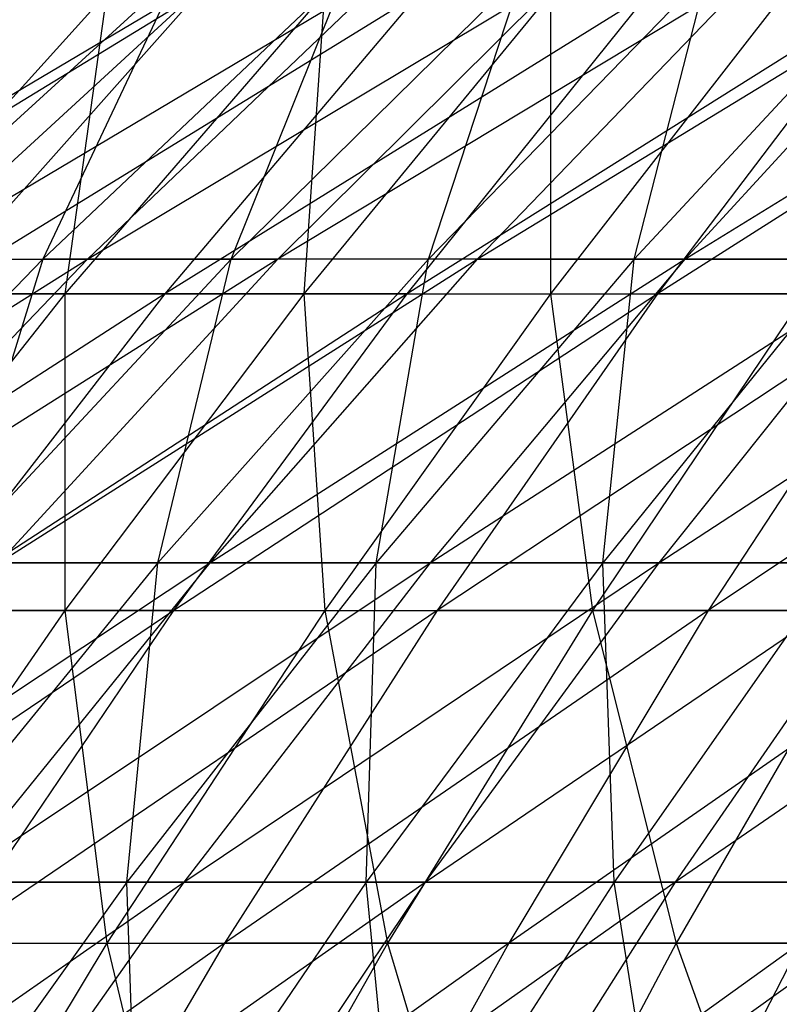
# Model space of a CAD drawing. Extents: x -125 to 125, y -143 to 0.
# Tile 235 of 256: x -24.66 to -20.82, y -39.44 to -34.46. Entities that reach past the tile are written whole.
import ezdxf

# ---------------------------------------------------------------- set-up
doc = ezdxf.new("R2010")
doc.units = 0
doc.header["$LTSCALE"] = 25.4
doc.layers.get('0').update_dxf_attribs({"linetype": 'CONTINUOUS'})

# ---------------------------------------------------------------- blocks, each defined once
blk = doc.blocks.new('NL2500027000_STL_3')
at = {"color": 0}
for p, q in [((-26.1073, -35.672, -19.3547), (-23.6619, -34.2219, -19.1963)), ((-26.1073, -35.672, -19.3547), (-23.6619, -34.2219, -19.1963)), ((-25.4523, -35.672, 20.2083), (-23.8626, -34.2219, 18.9462)), ((-25.4523, -35.672, 20.2083), (-23.8626, -34.2219, 18.9462)), ((-23.6619, -34.2219, -19.1963), (-25.2382, -35.672, -20.4751)), ((-25.2382, -35.672, -20.4751), (-22.802, -34.2219, -20.2101)), ((-23.6619, -34.2219, -19.1963), (-25.2382, -35.672, -20.4751)), ((-25.2382, -35.672, -20.4751), (-22.802, -34.2219, -20.2101)), ((-23.8626, -34.2219, 18.9462), (-24.5466, -35.672, 21.2993)), ((-23.0135, -34.2219, 19.969), (-24.5466, -35.672, 21.2993)), ((-23.8626, -34.2219, 18.9462), (-24.5466, -35.672, 21.2993)), ((-23.0135, -34.2219, 19.969), (-24.5466, -35.672, 21.2993)), ((-22.802, -34.2219, -20.2101), (-24.3211, -35.672, -21.5565)), ((-24.3211, -35.672, -21.5565), (-21.8988, -34.2219, -21.1855)), ((-22.802, -34.2219, -20.2101), (-24.3211, -35.672, -21.5565)), ((-24.3211, -35.672, -21.5565), (-21.8988, -34.2219, -21.1855)), ((-22.1205, -34.2219, 20.9538), (-23.5942, -35.672, 22.3498)), ((-23.5942, -35.672, 22.3498), (-23.0135, -34.2219, 19.969)), ((-22.1205, -34.2219, 20.9538), (-23.5942, -35.672, 22.3498)), ((-23.5942, -35.672, 22.3498), (-23.0135, -34.2219, 19.969)), ((-20.9538, -34.2219, -22.1205), (-23.3576, -35.672, -22.5969)), ((-21.8988, -34.2219, -21.1855), (-23.3576, -35.672, -22.5969)), ((-20.9538, -34.2219, -22.1205), (-23.3576, -35.672, -22.5969)), ((-21.8988, -34.2219, -21.1855), (-23.3576, -35.672, -22.5969)), ((-21.1855, -34.2219, 21.8988), (-22.5969, -35.672, 23.3576)), ((-22.5969, -35.672, 23.3576), (-22.1205, -34.2219, 20.9538)), ((-21.1855, -34.2219, 21.8988), (-22.5969, -35.672, 23.3576)), ((-22.5969, -35.672, 23.3576), (-22.1205, -34.2219, 20.9538)), ((-22.3498, -35.672, -23.5942), (-20.9538, -34.2219, -22.1205)), ((-22.3498, -35.672, -23.5942), (-20.9538, -34.2219, -22.1205)), ((-22.3498, -35.672, -23.5942), (-19.969, -34.2219, -23.0135)), ((-22.3498, -35.672, -23.5942), (-19.969, -34.2219, -23.0135)), ((-20.2101, -34.2219, 22.802), (-21.5565, -35.672, 24.3211)), ((-21.5565, -35.672, 24.3211), (-21.1855, -34.2219, 21.8988)), ((-20.2101, -34.2219, 22.802), (-21.5565, -35.672, 24.3211)), ((-21.5565, -35.672, 24.3211), (-21.1855, -34.2219, 21.8988)), ((-19.969, -34.2219, -23.0135), (-21.2993, -35.672, -24.5466)), ((-21.2993, -35.672, -24.5466), (-18.9462, -34.2219, -23.8626)), ((-19.969, -34.2219, -23.0135), (-21.2993, -35.672, -24.5466)), ((-21.2993, -35.672, -24.5466), (-18.9462, -34.2219, -23.8626)), ((-23.7622, -34.3282, -26.0461), (-26.2497, -35.8473, -26.4421)), ((-23.7622, -34.3282, -26.0461), (-26.2497, -35.8473, -26.4421)), ((-24.2232, -34.3282, 25.6179), (-25.5989, -35.8473, 27.0727)), ((-24.2232, -34.3282, 25.6179), (-25.5989, -35.8473, 27.0727)), ((-22.6431, -34.3282, -27.0246), (-25.1117, -35.8473, -27.5252)), ((-25.1117, -35.8473, -27.5252), (-23.7622, -34.3282, -26.0461)), ((-22.6431, -34.3282, -27.0246), (-25.1117, -35.8473, -27.5252)), ((-25.1117, -35.8473, -27.5252), (-23.7622, -34.3282, -26.0461)), ((-23.1217, -34.3282, 26.6163), (-24.4348, -35.8473, 28.1278)), ((-23.1217, -34.3282, 26.6163), (-24.4348, -35.8473, 28.1278)), ((-24.2232, -34.3282, 25.6179), (-24.4348, -35.8473, 28.1278)), ((-24.2232, -34.3282, 25.6179), (-24.4348, -35.8473, 28.1278)), ((-22.6431, -34.3282, -27.0246), (-23.929, -35.8473, -28.5594)), ((-21.4837, -34.3282, -27.9552), (-23.929, -35.8473, -28.5594)), ((-22.6431, -34.3282, -27.0246), (-23.929, -35.8473, -28.5594)), ((-21.4837, -34.3282, -27.9552), (-23.929, -35.8473, -28.5594)), ((-21.9791, -34.3282, 27.5673), (-23.2273, -35.8473, 29.1329)), ((-21.9791, -34.3282, 27.5673), (-23.2273, -35.8473, 29.1329)), ((-23.1217, -34.3282, 26.6163), (-23.2273, -35.8473, 29.1329)), ((-23.1217, -34.3282, 26.6163), (-23.2273, -35.8473, 29.1329)), ((-22.7037, -35.8473, -29.5427), (-21.4837, -34.3282, -27.9552)), ((-20.2861, -34.3282, -28.836), (-22.7037, -35.8473, -29.5427)), ((-20.2861, -34.3282, -28.836), (-22.7037, -35.8473, -29.5427)), ((-22.7037, -35.8473, -29.5427), (-21.4837, -34.3282, -27.9552)), ((-21.9791, -34.3282, 27.5673), (-21.9785, -35.8473, 30.0862)), ((-21.9791, -34.3282, 27.5673), (-21.9785, -35.8473, 30.0862)), ((-20.7974, -34.3282, 28.4694), (-21.9785, -35.8473, 30.0862)), ((-20.7974, -34.3282, 28.4694), (-21.9785, -35.8473, 30.0862)), ((-20.2861, -34.3282, -28.836), (-21.4381, -35.8473, -30.4736)), ((-20.2861, -34.3282, -28.836), (-21.4381, -35.8473, -30.4736)), ((-19.0524, -34.3282, -29.6655), (-21.4381, -35.8473, -30.4736)), ((-19.0524, -34.3282, -29.6655), (-21.4381, -35.8473, -30.4736)), ((-26.7655, -37.2067, -21.7142), (-24.3211, -35.672, -21.5565)), ((-26.7655, -37.2067, -21.7142), (-24.3211, -35.672, -21.5565)), ((-26.0321, -37.2067, 22.5883), (-24.5466, -35.672, 21.2993)), ((-26.0321, -37.2067, 22.5883), (-24.5466, -35.672, 21.2993)), ((-23.3576, -35.672, -22.5969), (-25.7929, -37.2067, -22.861)), ((-24.3211, -35.672, -21.5565), (-25.7929, -37.2067, -22.861)), ((-23.3576, -35.672, -22.5969), (-25.7929, -37.2067, -22.861)), ((-24.3211, -35.672, -21.5565), (-25.7929, -37.2067, -22.861)), ((-25.4523, -35.672, 20.2083), (-24.5466, -35.672, 21.2993)), ((-25.4523, -35.672, 20.2083), (-24.5466, -35.672, 21.2993)), ((-25.2382, -35.672, -20.4751), (-24.3211, -35.672, -21.5565)), ((-25.2382, -35.672, -20.4751), (-24.3211, -35.672, -21.5565)), ((-24.5466, -35.672, 21.2993), (-25.022, -37.2067, 23.7023)), ((-23.5942, -35.672, 22.3498), (-25.022, -37.2067, 23.7023)), ((-24.5466, -35.672, 21.2993), (-25.022, -37.2067, 23.7023)), ((-23.5942, -35.672, 22.3498), (-25.022, -37.2067, 23.7023)), ((-24.7712, -37.2067, -23.9643), (-23.3576, -35.672, -22.5969)), ((-24.7712, -37.2067, -23.9643), (-23.3576, -35.672, -22.5969)), ((-24.7712, -37.2067, -23.9643), (-22.3498, -35.672, -23.5942)), ((-24.7712, -37.2067, -23.9643), (-22.3498, -35.672, -23.5942)), ((-23.5942, -35.672, 22.3498), (-24.5466, -35.672, 21.2993)), ((-23.5942, -35.672, 22.3498), (-24.5466, -35.672, 21.2993)), ((-24.3211, -35.672, -21.5565), (-23.3576, -35.672, -22.5969)), ((-24.3211, -35.672, -21.5565), (-23.3576, -35.672, -22.5969)), ((-22.5969, -35.672, 23.3576), (-23.9643, -37.2067, 24.7712)), ((-23.9643, -37.2067, 24.7712), (-23.5942, -35.672, 22.3498)), ((-22.5969, -35.672, 23.3576), (-23.9643, -37.2067, 24.7712)), ((-23.9643, -37.2067, 24.7712), (-23.5942, -35.672, 22.3498)), ((-22.3498, -35.672, -23.5942), (-23.7023, -37.2067, -25.022)), ((-23.7023, -37.2067, -25.022), (-21.2993, -35.672, -24.5466)), ((-22.3498, -35.672, -23.5942), (-23.7023, -37.2067, -25.022)), ((-23.7023, -37.2067, -25.022), (-21.2993, -35.672, -24.5466)), ((-22.5969, -35.672, 23.3576), (-23.5942, -35.672, 22.3498)), ((-22.5969, -35.672, 23.3576), (-23.5942, -35.672, 22.3498)), ((-22.3498, -35.672, -23.5942), (-23.3576, -35.672, -22.5969)), ((-22.3498, -35.672, -23.5942), (-23.3576, -35.672, -22.5969)), ((-21.5565, -35.672, 24.3211), (-22.861, -37.2067, 25.7929)), ((-22.861, -37.2067, 25.7929), (-22.5969, -35.672, 23.3576)), ((-21.5565, -35.672, 24.3211), (-22.861, -37.2067, 25.7929)), ((-22.861, -37.2067, 25.7929), (-22.5969, -35.672, 23.3576)), ((-21.5565, -35.672, 24.3211), (-22.5969, -35.672, 23.3576)), ((-21.5565, -35.672, 24.3211), (-22.5969, -35.672, 23.3576)), ((-21.2993, -35.672, -24.5466), (-22.5883, -37.2067, -26.0321)), ((-22.5883, -37.2067, -26.0321), (-20.2083, -35.672, -25.4523)), ((-21.2993, -35.672, -24.5466), (-22.5883, -37.2067, -26.0321)), ((-22.5883, -37.2067, -26.0321), (-20.2083, -35.672, -25.4523)), ((-22.3498, -35.672, -23.5942), (-21.2993, -35.672, -24.5466)), ((-22.3498, -35.672, -23.5942), (-21.2993, -35.672, -24.5466)), ((-20.4751, -35.672, 25.2382), (-21.7142, -37.2067, 26.7655)), ((-21.7142, -37.2067, 26.7655), (-21.5565, -35.672, 24.3211)), ((-20.4751, -35.672, 25.2382), (-21.7142, -37.2067, 26.7655)), ((-21.7142, -37.2067, 26.7655), (-21.5565, -35.672, 24.3211)), ((-20.4751, -35.672, 25.2382), (-21.5565, -35.672, 24.3211)), ((-20.4751, -35.672, 25.2382), (-21.5565, -35.672, 24.3211)), ((-20.2083, -35.672, -25.4523), (-21.4313, -37.2067, -26.9926)), ((-21.4313, -37.2067, -26.9926), (-19.0789, -35.672, -26.3096)), ((-20.2083, -35.672, -25.4523), (-21.4313, -37.2067, -26.9926)), ((-21.4313, -37.2067, -26.9926), (-19.0789, -35.672, -26.3096)), ((-21.2993, -35.672, -24.5466), (-20.2083, -35.672, -25.4523)), ((-21.2993, -35.672, -24.5466), (-20.2083, -35.672, -25.4523)), ((-23.929, -35.8473, -28.5594), (-26.4171, -37.4489, -28.9561)), ((-23.929, -35.8473, -28.5594), (-26.4171, -37.4489, -28.9561)), ((-24.4348, -35.8473, 28.1278), (-25.705, -37.4489, 29.59)), ((-24.4348, -35.8473, 28.1278), (-25.705, -37.4489, 29.59)), ((-25.5989, -35.8473, 27.0727), (-24.4348, -35.8473, 28.1278)), ((-25.5989, -35.8473, 27.0727), (-24.4348, -35.8473, 28.1278)), ((-23.929, -35.8473, -28.5594), (-25.1729, -37.4489, -30.044)), ((-22.7037, -35.8473, -29.5427), (-25.1729, -37.4489, -30.044)), ((-23.929, -35.8473, -28.5594), (-25.1729, -37.4489, -30.044)), ((-22.7037, -35.8473, -29.5427), (-25.1729, -37.4489, -30.044)), ((-23.929, -35.8473, -28.5594), (-25.1117, -35.8473, -27.5252)), ((-23.929, -35.8473, -28.5594), (-25.1117, -35.8473, -27.5252)), ((-24.4348, -35.8473, 28.1278), (-23.2273, -35.8473, 29.1329)), ((-23.2273, -35.8473, 29.1329), (-24.4348, -37.4489, 30.6473)), ((-23.2273, -35.8473, 29.1329), (-24.4348, -37.4489, 30.6473)), ((-24.4348, -35.8473, 28.1278), (-23.2273, -35.8473, 29.1329)), ((-24.4348, -35.8473, 28.1278), (-24.4348, -37.4489, 30.6473)), ((-24.4348, -35.8473, 28.1278), (-24.4348, -37.4489, 30.6473)), ((-22.7037, -35.8473, -29.5427), (-23.929, -35.8473, -28.5594)), ((-22.7037, -35.8473, -29.5427), (-23.929, -35.8473, -28.5594)), ((-23.8839, -37.4489, -31.0785), (-22.7037, -35.8473, -29.5427)), ((-21.4381, -35.8473, -30.4736), (-23.8839, -37.4489, -31.0785)), ((-21.4381, -35.8473, -30.4736), (-23.8839, -37.4489, -31.0785)), ((-23.8839, -37.4489, -31.0785), (-22.7037, -35.8473, -29.5427)), ((-23.2273, -35.8473, 29.1329), (-21.9785, -35.8473, 30.0862)), ((-23.2273, -35.8473, 29.1329), (-21.9785, -35.8473, 30.0862)), ((-23.2273, -35.8473, 29.1329), (-23.1211, -37.4489, 31.6502)), ((-23.2273, -35.8473, 29.1329), (-23.1211, -37.4489, 31.6502)), ((-21.9785, -35.8473, 30.0862), (-23.1211, -37.4489, 31.6502)), ((-21.9785, -35.8473, 30.0862), (-23.1211, -37.4489, 31.6502)), ((-22.7037, -35.8473, -29.5427), (-21.4381, -35.8473, -30.4736)), ((-22.7037, -35.8473, -29.5427), (-21.4381, -35.8473, -30.4736)), ((-21.4381, -35.8473, -30.4736), (-22.5526, -37.4489, -32.0577)), ((-21.4381, -35.8473, -30.4736), (-22.5526, -37.4489, -32.0577)), ((-20.1344, -35.8473, -31.3503), (-22.5526, -37.4489, -32.0577)), ((-20.1344, -35.8473, -31.3503), (-22.5526, -37.4489, -32.0577)), ((-21.9785, -35.8473, 30.0862), (-20.6907, -35.8473, 30.986)), ((-21.9785, -35.8473, 30.0862), (-20.6907, -35.8473, 30.986)), ((-21.9785, -35.8473, 30.0862), (-21.7662, -37.4489, 32.5967)), ((-21.9785, -35.8473, 30.0862), (-21.7662, -37.4489, 32.5967)), ((-20.6907, -35.8473, 30.986), (-21.7662, -37.4489, 32.5967)), ((-20.6907, -35.8473, 30.986), (-21.7662, -37.4489, 32.5967)), ((-20.1344, -35.8473, -31.3503), (-21.4381, -35.8473, -30.4736)), ((-20.1344, -35.8473, -31.3503), (-21.4381, -35.8473, -30.4736)), ((-20.1344, -35.8473, -31.3503), (-21.1811, -37.4489, -32.98)), ((-20.1344, -35.8473, -31.3503), (-21.1811, -37.4489, -32.98)), ((-18.7949, -35.8473, -32.1712), (-21.1811, -37.4489, -32.98)), ((-18.7949, -35.8473, -32.1712), (-21.1811, -37.4489, -32.98)), ((-26.1368, -38.8231, -25.2855), (-23.7023, -37.2067, -25.022)), ((-26.1368, -38.8231, -25.2855), (-23.7023, -37.2067, -25.022)), ((-23.9643, -37.2067, 24.7712), (-25.2855, -38.8231, 26.1368)), ((-23.9643, -37.2067, 24.7712), (-25.2855, -38.8231, 26.1368)), ((-23.9643, -37.2067, 24.7712), (-25.022, -37.2067, 23.7023)), ((-23.9643, -37.2067, 24.7712), (-25.022, -37.2067, 23.7023)), ((-23.7023, -37.2067, -25.022), (-25.009, -38.8231, -26.4015)), ((-25.009, -38.8231, -26.4015), (-22.5883, -37.2067, -26.0321)), ((-23.7023, -37.2067, -25.022), (-25.009, -38.8231, -26.4015)), ((-25.009, -38.8231, -26.4015), (-22.5883, -37.2067, -26.0321)), ((-24.7712, -37.2067, -23.9643), (-23.7023, -37.2067, -25.022)), ((-24.7712, -37.2067, -23.9643), (-23.7023, -37.2067, -25.022)), ((-22.861, -37.2067, 25.7929), (-24.1213, -38.8231, 27.2148)), ((-24.1213, -38.8231, 27.2148), (-23.9643, -37.2067, 24.7712)), ((-22.861, -37.2067, 25.7929), (-24.1213, -38.8231, 27.2148)), ((-24.1213, -38.8231, 27.2148), (-23.9643, -37.2067, 24.7712)), ((-22.861, -37.2067, 25.7929), (-23.9643, -37.2067, 24.7712)), ((-22.861, -37.2067, 25.7929), (-23.9643, -37.2067, 24.7712)), ((-22.5883, -37.2067, -26.0321), (-23.8336, -38.8231, -27.4672)), ((-23.8336, -38.8231, -27.4672), (-21.4313, -37.2067, -26.9926)), ((-22.5883, -37.2067, -26.0321), (-23.8336, -38.8231, -27.4672)), ((-23.8336, -38.8231, -27.4672), (-21.4313, -37.2067, -26.9926)), ((-23.7023, -37.2067, -25.022), (-22.5883, -37.2067, -26.0321)), ((-23.7023, -37.2067, -25.022), (-22.5883, -37.2067, -26.0321)), ((-21.7142, -37.2067, 26.7655), (-22.9113, -38.8231, 28.2411)), ((-22.9113, -38.8231, 28.2411), (-22.861, -37.2067, 25.7929)), ((-21.7142, -37.2067, 26.7655), (-22.9113, -38.8231, 28.2411)), ((-22.9113, -38.8231, 28.2411), (-22.861, -37.2067, 25.7929)), ((-21.7142, -37.2067, 26.7655), (-22.861, -37.2067, 25.7929)), ((-21.7142, -37.2067, 26.7655), (-22.861, -37.2067, 25.7929)), ((-21.4313, -37.2067, -26.9926), (-22.6128, -38.8231, -28.4807)), ((-22.6128, -38.8231, -28.4807), (-20.2335, -37.2067, -27.9017)), ((-21.4313, -37.2067, -26.9926), (-22.6128, -38.8231, -28.4807)), ((-22.6128, -38.8231, -28.4807), (-20.2335, -37.2067, -27.9017)), ((-22.5883, -37.2067, -26.0321), (-21.4313, -37.2067, -26.9926)), ((-22.5883, -37.2067, -26.0321), (-21.4313, -37.2067, -26.9926)), ((-20.526, -37.2067, 27.6872), (-21.7142, -37.2067, 26.7655)), ((-20.526, -37.2067, 27.6872), (-21.7142, -37.2067, 26.7655)), ((-21.6576, -38.8231, 29.2136), (-21.7142, -37.2067, 26.7655)), ((-21.6576, -38.8231, 29.2136), (-21.7142, -37.2067, 26.7655)), ((-20.526, -37.2067, 27.6872), (-21.6576, -38.8231, 29.2136)), ((-20.526, -37.2067, 27.6872), (-21.6576, -38.8231, 29.2136)), ((-21.4313, -37.2067, -26.9926), (-20.2335, -37.2067, -27.9017)), ((-21.4313, -37.2067, -26.9926), (-20.2335, -37.2067, -27.9017)), ((-18.9972, -37.2067, -28.7577), (-21.3489, -38.8231, -29.4399)), ((-20.2335, -37.2067, -27.9017), (-21.3489, -38.8231, -29.4399)), ((-18.9972, -37.2067, -28.7577), (-21.3489, -38.8231, -29.4399)), ((-20.2335, -37.2067, -27.9017), (-21.3489, -38.8231, -29.4399)), ((-23.8839, -37.4489, -31.0785), (-26.3726, -39.1303, -31.4759)), ((-23.8839, -37.4489, -31.0785), (-26.3726, -39.1303, -31.4759)), ((-25.705, -37.4489, 29.59), (-24.4348, -37.4489, 30.6473)), ((-25.705, -37.4489, 29.59), (-24.4348, -37.4489, 30.6473)), ((-24.4348, -37.4489, 30.6473), (-25.5993, -39.1303, 32.108)), ((-24.4348, -37.4489, 30.6473), (-25.5993, -39.1303, 32.108)), ((-23.8839, -37.4489, -31.0785), (-25.1729, -37.4489, -30.044)), ((-23.8839, -37.4489, -31.0785), (-25.1729, -37.4489, -30.044)), ((-25.0223, -39.1303, -32.5597), (-23.8839, -37.4489, -31.0785)), ((-22.5526, -37.4489, -32.0577), (-25.0223, -39.1303, -32.5597)), ((-22.5526, -37.4489, -32.0577), (-25.0223, -39.1303, -32.5597)), ((-25.0223, -39.1303, -32.5597), (-23.8839, -37.4489, -31.0785)), ((-24.4348, -37.4489, 30.6473), (-23.1211, -37.4489, 31.6502)), ((-24.4348, -37.4489, 30.6473), (-23.1211, -37.4489, 31.6502)), ((-24.4348, -37.4489, 30.6473), (-24.223, -39.1303, 33.1586)), ((-24.4348, -37.4489, 30.6473), (-24.223, -39.1303, 33.1586)), ((-23.1211, -37.4489, 31.6502), (-24.223, -39.1303, 33.1586)), ((-23.1211, -37.4489, 31.6502), (-24.223, -39.1303, 33.1586)), ((-23.8839, -37.4489, -31.0785), (-22.5526, -37.4489, -32.0577)), ((-23.8839, -37.4489, -31.0785), (-22.5526, -37.4489, -32.0577)), ((-22.5526, -37.4489, -32.0577), (-23.6274, -39.1303, -33.5856)), ((-22.5526, -37.4489, -32.0577), (-23.6274, -39.1303, -33.5856)), ((-21.1811, -37.4489, -32.98), (-23.6274, -39.1303, -33.5856)), ((-21.1811, -37.4489, -32.98), (-23.6274, -39.1303, -33.5856)), ((-23.1211, -37.4489, 31.6502), (-21.7662, -37.4489, 32.5967)), ((-23.1211, -37.4489, 31.6502), (-21.7662, -37.4489, 32.5967)), ((-23.1211, -37.4489, 31.6502), (-22.8036, -39.1303, 34.1503)), ((-23.1211, -37.4489, 31.6502), (-22.8036, -39.1303, 34.1503)), ((-21.7662, -37.4489, 32.5967), (-22.8036, -39.1303, 34.1503)), ((-21.7662, -37.4489, 32.5967), (-22.8036, -39.1303, 34.1503)), ((-21.1811, -37.4489, -32.98), (-22.5526, -37.4489, -32.0577)), ((-21.1811, -37.4489, -32.98), (-22.5526, -37.4489, -32.0577)), ((-21.1811, -37.4489, -32.98), (-22.1906, -39.1303, -34.5518)), ((-21.1811, -37.4489, -32.98), (-22.1906, -39.1303, -34.5518)), ((-19.7719, -37.4489, -33.8436), (-22.1906, -39.1303, -34.5518)), ((-19.7719, -37.4489, -33.8436), (-22.1906, -39.1303, -34.5518)), ((-21.7662, -37.4489, 32.5967), (-20.3727, -37.4489, 33.4853)), ((-21.7662, -37.4489, 32.5967), (-20.3727, -37.4489, 33.4853)), ((-21.7662, -37.4489, 32.5967), (-21.3437, -39.1303, 35.0813)), ((-21.7662, -37.4489, 32.5967), (-21.3437, -39.1303, 35.0813)), ((-20.3727, -37.4489, 33.4853), (-21.3437, -39.1303, 35.0813)), ((-20.3727, -37.4489, 33.4853), (-21.3437, -39.1303, 35.0813)), ((-19.7719, -37.4489, -33.8436), (-21.1811, -37.4489, -32.98)), ((-19.7719, -37.4489, -33.8436), (-21.1811, -37.4489, -32.98)), ((-26.2675, -40.5185, -27.7301), (-23.8336, -38.8231, -27.4672)), ((-26.2675, -40.5185, -27.7301), (-23.8336, -38.8231, -27.4672)), ((-24.1213, -38.8231, 27.2148), (-25.3352, -40.5185, 28.5844)), ((-24.1213, -38.8231, 27.2148), (-25.3352, -40.5185, 28.5844)), ((-24.1213, -38.8231, 27.2148), (-25.2855, -38.8231, 26.1368)), ((-24.1213, -38.8231, 27.2148), (-25.2855, -38.8231, 26.1368)), ((-23.8336, -38.8231, -27.4672), (-25.0329, -40.5185, -28.8495)), ((-25.0329, -40.5185, -28.8495), (-22.6128, -38.8231, -28.4807)), ((-23.8336, -38.8231, -27.4672), (-25.0329, -40.5185, -28.8495)), ((-25.0329, -40.5185, -28.8495), (-22.6128, -38.8231, -28.4807)), ((-25.009, -38.8231, -26.4015), (-23.8336, -38.8231, -27.4672)), ((-25.009, -38.8231, -26.4015), (-23.8336, -38.8231, -27.4672)), ((-22.9113, -38.8231, 28.2411), (-24.1213, -38.8231, 27.2148)), ((-22.9113, -38.8231, 28.2411), (-24.1213, -38.8231, 27.2148)), ((-24.0643, -40.5185, 29.6623), (-24.1213, -38.8231, 27.2148)), ((-24.0643, -40.5185, 29.6623), (-24.1213, -38.8231, 27.2148)), ((-22.9113, -38.8231, 28.2411), (-24.0643, -40.5185, 29.6623)), ((-22.9113, -38.8231, 28.2411), (-24.0643, -40.5185, 29.6623)), ((-23.8336, -38.8231, -27.4672), (-22.6128, -38.8231, -28.4807)), ((-23.8336, -38.8231, -27.4672), (-22.6128, -38.8231, -28.4807)), ((-21.3489, -38.8231, -29.4399), (-23.7507, -40.5185, -29.9139)), ((-22.6128, -38.8231, -28.4807), (-23.7507, -40.5185, -29.9139)), ((-21.3489, -38.8231, -29.4399), (-23.7507, -40.5185, -29.9139)), ((-22.6128, -38.8231, -28.4807), (-23.7507, -40.5185, -29.9139)), ((-21.6576, -38.8231, 29.2136), (-22.9113, -38.8231, 28.2411)), ((-21.6576, -38.8231, 29.2136), (-22.9113, -38.8231, 28.2411)), ((-22.7475, -40.5185, 30.6837), (-22.9113, -38.8231, 28.2411)), ((-22.7475, -40.5185, 30.6837), (-22.9113, -38.8231, 28.2411)), ((-21.6576, -38.8231, 29.2136), (-22.7475, -40.5185, 30.6837)), ((-21.6576, -38.8231, 29.2136), (-22.7475, -40.5185, 30.6837)), ((-22.6128, -38.8231, -28.4807), (-21.3489, -38.8231, -29.4399)), ((-22.6128, -38.8231, -28.4807), (-21.3489, -38.8231, -29.4399)), ((-21.3489, -38.8231, -29.4399), (-22.4233, -40.5185, -30.9215)), ((-22.4233, -40.5185, -30.9215), (-20.0445, -38.8231, -30.3431)), ((-21.3489, -38.8231, -29.4399), (-22.4233, -40.5185, -30.9215)), ((-22.4233, -40.5185, -30.9215), (-20.0445, -38.8231, -30.3431)), ((-20.3627, -38.8231, 30.1305), (-21.6576, -38.8231, 29.2136)), ((-20.3627, -38.8231, 30.1305), (-21.6576, -38.8231, 29.2136)), ((-21.3874, -40.5185, 31.6468), (-21.6576, -38.8231, 29.2136)), ((-21.3874, -40.5185, 31.6468), (-21.6576, -38.8231, 29.2136)), ((-21.3489, -38.8231, -29.4399), (-20.0445, -38.8231, -30.3431)), ((-21.3489, -38.8231, -29.4399), (-20.0445, -38.8231, -30.3431)), ((-23.6274, -39.1303, -33.5856), (-26.1167, -40.8884, -33.9838)), ((-23.6274, -39.1303, -33.5856), (-26.1167, -40.8884, -33.9838)), ((-25.5993, -39.1303, 32.108), (-24.223, -39.1303, 33.1586)), ((-25.5993, -39.1303, 32.108), (-24.223, -39.1303, 33.1586)), ((-24.223, -39.1303, 33.1586), (-25.2825, -40.8884, 34.6089)), ((-24.223, -39.1303, 33.1586), (-25.2825, -40.8884, 34.6089)), ((-25.0223, -39.1303, -32.5597), (-23.6274, -39.1303, -33.5856)), ((-25.0223, -39.1303, -32.5597), (-23.6274, -39.1303, -33.5856)), ((-23.6274, -39.1303, -33.5856), (-24.6608, -40.8884, -35.0546)), ((-23.6274, -39.1303, -33.5856), (-24.6608, -40.8884, -35.0546)), ((-22.1906, -39.1303, -34.5518), (-24.6608, -40.8884, -35.0546)), ((-22.1906, -39.1303, -34.5518), (-24.6608, -40.8884, -35.0546)), ((-24.223, -39.1303, 33.1586), (-22.8036, -39.1303, 34.1503)), ((-24.223, -39.1303, 33.1586), (-22.8036, -39.1303, 34.1503)), ((-24.223, -39.1303, 33.1586), (-23.801, -40.8884, 35.644)), ((-24.223, -39.1303, 33.1586), (-23.801, -40.8884, 35.644)), ((-22.8036, -39.1303, 34.1503), (-23.801, -40.8884, 35.644)), ((-22.8036, -39.1303, 34.1503), (-23.801, -40.8884, 35.644)), ((-22.1906, -39.1303, -34.5518), (-23.6274, -39.1303, -33.5856)), ((-22.1906, -39.1303, -34.5518), (-23.6274, -39.1303, -33.5856)), ((-22.1906, -39.1303, -34.5518), (-23.1611, -40.8884, -36.063)), ((-22.1906, -39.1303, -34.5518), (-23.1611, -40.8884, -36.063)), ((-20.7143, -39.1303, -35.4566), (-23.1611, -40.8884, -36.063)), ((-20.7143, -39.1303, -35.4566), (-23.1611, -40.8884, -36.063)), ((-22.8036, -39.1303, 34.1503), (-21.3437, -39.1303, 35.0813)), ((-22.8036, -39.1303, 34.1503), (-21.3437, -39.1303, 35.0813)), ((-22.8036, -39.1303, 34.1503), (-22.2772, -40.8884, 36.6156)), ((-22.8036, -39.1303, 34.1503), (-22.2772, -40.8884, 36.6156)), ((-21.3437, -39.1303, 35.0813), (-22.2772, -40.8884, 36.6156)), ((-21.3437, -39.1303, 35.0813), (-22.2772, -40.8884, 36.6156)), ((-20.7143, -39.1303, -35.4566), (-22.1906, -39.1303, -34.5518)), ((-20.7143, -39.1303, -35.4566), (-22.1906, -39.1303, -34.5518)), ((-20.7143, -39.1303, -35.4566), (-21.6202, -40.8884, -37.0074)), ((-20.7143, -39.1303, -35.4566), (-21.6202, -40.8884, -37.0074)), ((-21.3437, -39.1303, 35.0813), (-19.8458, -39.1303, 35.9499)), ((-21.3437, -39.1303, 35.0813), (-19.8458, -39.1303, 35.9499)), ((-21.3437, -39.1303, 35.0813), (-20.7138, -40.8884, 37.5222)), ((-21.3437, -39.1303, 35.0813), (-20.7138, -40.8884, 37.5222))]:
    blk.add_line(p, q, dxfattribs=at)

msp = doc.modelspace()

# ---------------------------------------------------------------- block references
at = {"color": 253}
msp.add_blockref('NL2500027000_STL_3', (0, 0), dxfattribs=at)

doc.saveas('drawing.dxf')
